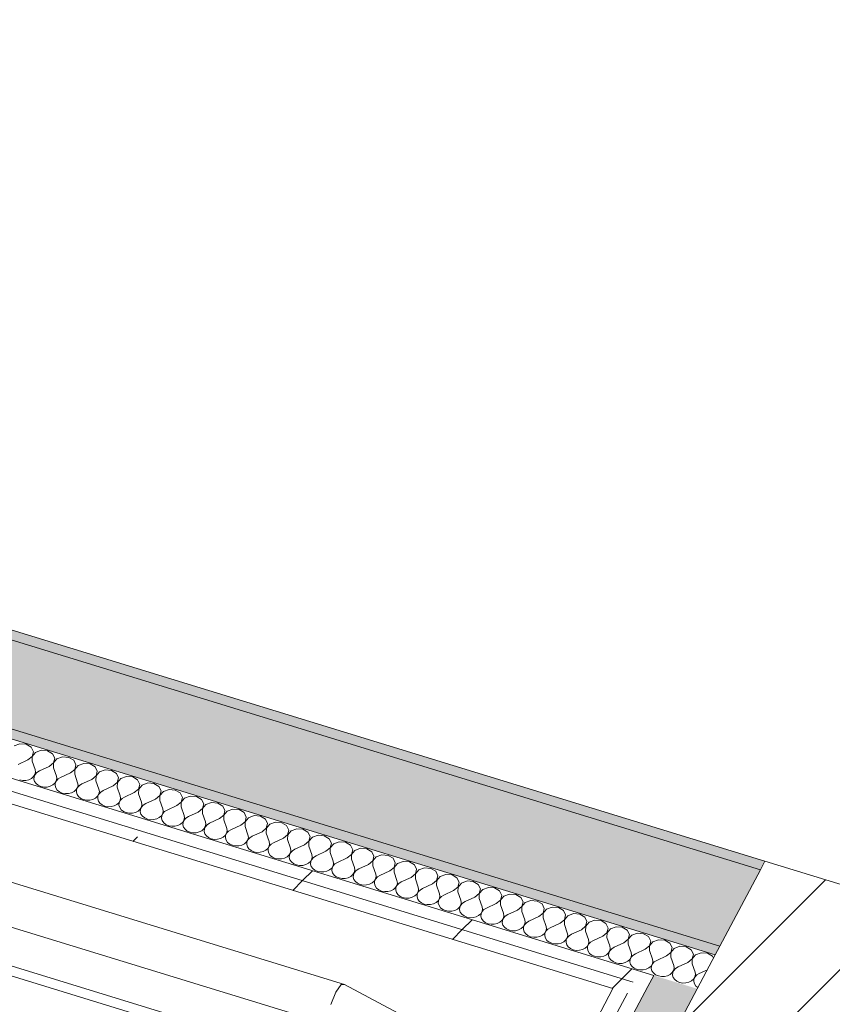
# Model space of a CAD drawing. Header units: millimetres. Extents: x -2220 to 52371, y -4077 to 6953.
# Tile 131 of 228: x 8675 to 9391, y 3300 to 4167. Entities that reach past the tile are written whole.
import ezdxf

# ---------------------------------------------------------------- set-up
doc = ezdxf.new("R2010")
doc.units = ezdxf.units.MM
doc.header["$MEASUREMENT"] = 0
doc.linetypes.add('Wipeout_Contour', pattern=[1000, 0, -1000])
for name, color, linetype in [('10_ESTR_Pilars', 7, 'Continuous'), ('12_FAÇ_Façana', 7, 'Continuous'), ('Nuevo_08_E_Envans secs', 7, 'Continuous'), ('Nuevo_09_EI_Mobiliari general', 7, 'Continuous')]:
    doc.layers.add(name, color=color, linetype=linetype)
for name, color, linetype, lineweight in [('10_ESTR_Pilars_Pluma_Nº__28', 7, 'Continuous', 20), ('10_ESTR_Pilars_Pluma_Nº__42', 8, 'Continuous', 25), ('12_FAÇ_Façana_Pluma_Nº__7', 7, 'Continuous', 5), ('Nuevo_08_E_Envans secs_Pluma_Nº__1', 7, 'Continuous', 5), ('Nuevo_09_EI_Mobiliari general_Pluma_Nº__1', 7, 'Continuous', 5)]:
    doc.layers.add(name, color=color, linetype=linetype, lineweight=lineweight)
for name, color, linetype, lineweight, true_color in [('12_FAÇ_Façana_Pluma_Nº__102', 7, 'Continuous', 5, 0xcccccc), ('12_FAÇ_Façana_Pluma_Nº__176', 7, 'Continuous', 15, 0x93a0c6), ('Nuevo_08_E_Envans secs_Pluma_Nº__102', 7, 'Continuous', 5, 0xcccccc), ('Nuevo_08_E_Envans secs_Pluma_Nº__177', 7, 'Continuous', 15, 0xf7e046)]:
    doc.layers.add(name, color=color, linetype=linetype, lineweight=lineweight, true_color=true_color)
pattern_1 = [(45, (0, 0), (-183.848, 183.848), [195, -65]), (45, (7e-14, 183.85), (-183.848, 183.848), [195, -65])]

# ---------------------------------------------------------------- blocks, each defined once
blk = doc.blocks.new('Elem Sección_21_1')
at = {"color": 254, "linetype": 'Wipeout_Contour', "lineweight": 0, "ltscale": 40074.690435}
blk.add_wipeout([(9331.35, 3425.84), (9192.39, 3163.63), (9635.25, 3027.72), (9774.21, 3289.93)], dxfattribs=at).dxf.layer = '10_ESTR_Pilars'
at = {"layer": '10_ESTR_Pilars_Pluma_Nº__42', "linetype": 'Continuous', "lineweight": 25}
h = blk.add_hatch(dxfattribs=at)
h.set_pattern_fill('00_GCT_trama_45º_e1_400__05', color=8, style=0, pattern_type=2)
h.set_pattern_definition([(45, (0, 0), (-45.96194, 45.96194), [])])
h.paths.add_polyline_path([(9331.35, 3425.84), (9192.39, 3163.63), (9635.25, 3027.72), (9774.21, 3289.93)])
at = {"layer": '10_ESTR_Pilars_Pluma_Nº__28', "color": 7, "linetype": 'Continuous', "lineweight": 20}
for p, q in [((9331.35, 3425.84), (9774.21, 3289.93)), ((9192.39, 3163.63), (9635.25, 3027.72))]:
    blk.add_line(p, q, dxfattribs=at)
at = {"layer": '10_ESTR_Pilars_Pluma_Nº__28', "color": 7, "linetype": 'Continuous', "lineweight": 20, "flags": 128}
for points in [[(9331.35, 3425.84), (9327.38, 3418.35), (9291.65, 3350.92), (9287.68, 3343.43), (9271.8, 3313.46), (9192.79, 3164.38), (9192.39, 3163.63)], [(9774.21, 3289.93), (9770.24, 3282.44), (9734.51, 3215.01), (9730.54, 3207.52), (9635.65, 3028.47), (9635.25, 3027.72)]]:
    blk.add_lwpolyline(points, dxfattribs=at)
blk = doc.blocks.new('Elem Sección_77_1')
at = {"layer": 'Nuevo_09_EI_Mobiliari general_Pluma_Nº__1', "color": 7, "linetype": 'Continuous', "lineweight": 5}
for p, q in [((8961.21, 3317.36), (8252.62, 3534.82)), ((8946.1, 3282.2), (8237.52, 3499.66)), ((8186.02, 3481.44), (9012.7, 3227.75)), ((8182.05, 3473.95), (9008.73, 3220.25)), ((8958.32, 3317.31), (8953.65, 3310.57)), ((8961.21, 3317.36), (8958.32, 3317.31)), ((9035.1, 3277.92), (8961.21, 3317.36)), ((8953.65, 3310.57), (8948.99, 3299.7))]:
    blk.add_line(p, q, dxfattribs=at)
blk = doc.blocks.new('*X149')
at = {"layer": 'Nuevo_08_E_Envans secs_Pluma_Nº__102', "color": 254, "linetype": 'Continuous', "lineweight": 5, "true_color": 0xcccccc}
for p, q in [((8675.43, 3529.26), (8670.44, 3527.44)), ((8680.92, 3528.81), (8675.43, 3529.26)), ((8685.28, 3526.23), (8680.92, 3528.81)), ((8687.21, 3522.29), (8685.28, 3526.23)), ((8686.13, 3518.17), (8687.21, 3522.29)), ((8689.19, 3521.68), (8686.21, 3518.14)), ((8694.17, 3523.5), (8689.19, 3521.68)), ((8699.66, 3523.06), (8694.17, 3523.5)), ((8704.03, 3520.48), (8699.66, 3523.06)), ((8682.37, 3515.09), (8673.72, 3511.11)), ((8682.37, 3515.09), (8686.13, 3518.17)), ((8686.21, 3518.14), (8686.12, 3513.94)), ((8686.12, 3513.94), (8688.71, 3506.51)), ((8701.11, 3509.34), (8704.88, 3512.42)), ((8705.96, 3516.54), (8704.03, 3520.48)), ((8704.95, 3512.39), (8704.86, 3508.19)), ((8704.88, 3512.42), (8705.96, 3516.54)), ((8707.94, 3515.93), (8704.95, 3512.39)), ((8712.92, 3517.75), (8707.94, 3515.93)), ((8718.41, 3517.3), (8712.92, 3517.75)), ((8722.77, 3514.73), (8718.41, 3517.3)), ((8724.7, 3510.79), (8722.77, 3514.73)), ((8688.62, 3502.3), (8689.05, 3504.4)), ((8690.3, 3504.02), (8688.7, 3502.28)), ((8689.05, 3504.4), (8688.71, 3506.51)), ((8692.46, 3505.36), (8690.3, 3504.02)), ((8701.11, 3509.34), (8692.46, 3505.36)), ((8704.86, 3508.19), (8707.46, 3500.75)), ((8719.86, 3503.59), (8711.21, 3499.6)), ((8719.86, 3503.59), (8723.62, 3506.66)), ((8723.7, 3506.64), (8723.61, 3502.44)), ((8723.62, 3506.66), (8724.7, 3510.79)), ((8726.68, 3510.18), (8723.7, 3506.64)), ((8731.66, 3512), (8726.68, 3510.18)), ((8737.15, 3511.55), (8731.66, 3512)), ((8741.52, 3508.97), (8737.15, 3511.55)), ((8743.45, 3505.03), (8741.52, 3508.97)), ((8742.37, 3500.91), (8743.45, 3505.03)), ((8745.43, 3504.43), (8742.44, 3500.89)), ((8750.41, 3506.24), (8745.43, 3504.43)), ((8755.9, 3505.8), (8750.41, 3506.24)), ((8760.26, 3503.22), (8755.9, 3505.8)), ((8675.17, 3497.39), (8677.87, 3496.88)), ((8677.87, 3496.88), (8680.66, 3496.95)), ((8680.66, 3496.95), (8683.31, 3497.59)), ((8683.31, 3497.59), (8685.64, 3498.76)), ((8685.64, 3498.76), (8687.45, 3500.38)), ((8687.45, 3500.38), (8688.62, 3502.3)), ((8687.78, 3500.28), (8687.62, 3498.16)), ((8687.62, 3498.16), (8688.22, 3496.08)), ((8688.7, 3502.28), (8687.78, 3500.28)), ((8688.22, 3496.08), (8689.55, 3494.22)), ((8706.2, 3494.62), (8707.37, 3496.55)), ((8707.44, 3496.53), (8706.53, 3494.52)), ((8707.37, 3496.55), (8707.8, 3498.65)), ((8709.04, 3498.27), (8707.44, 3496.53)), ((8707.8, 3498.65), (8707.46, 3500.75)), ((8711.21, 3499.6), (8709.04, 3498.27)), ((8723.61, 3502.44), (8726.21, 3495)), ((8726.54, 3492.9), (8726.21, 3495)), ((8738.6, 3497.83), (8729.95, 3493.85)), ((8738.6, 3497.83), (8742.37, 3500.91)), ((8742.44, 3500.89), (8742.35, 3496.68)), ((8742.35, 3496.68), (8744.95, 3489.25)), ((8757.35, 3492.08), (8761.11, 3495.16)), ((8762.19, 3499.28), (8760.26, 3503.22)), ((8761.19, 3495.13), (8761.1, 3490.93)), ((8761.11, 3495.16), (8762.19, 3499.28)), ((8764.17, 3498.67), (8761.19, 3495.13)), ((8769.15, 3500.49), (8764.17, 3498.67)), ((8774.65, 3500.04), (8769.15, 3500.49)), ((8779.01, 3497.47), (8774.65, 3500.04)), ((8780.94, 3493.53), (8779.01, 3497.47)), ((8787.9, 3494.74), (8782.92, 3492.92)), ((8793.39, 3494.29), (8787.9, 3494.74)), ((8689.55, 3494.22), (8691.49, 3492.7)), ((8691.49, 3492.7), (8693.91, 3491.64)), ((8693.91, 3491.64), (8696.62, 3491.13)), ((8696.62, 3491.13), (8699.4, 3491.19)), ((8699.4, 3491.19), (8702.06, 3491.84)), ((8702.06, 3491.84), (8704.38, 3493.01)), ((8704.38, 3493.01), (8706.2, 3494.62)), ((8706.53, 3494.52), (8706.36, 3492.4)), ((8706.36, 3492.4), (8706.97, 3490.33)), ((8706.97, 3490.33), (8708.29, 3488.47)), ((8708.29, 3488.47), (8710.24, 3486.94)), ((8710.24, 3486.94), (8712.66, 3485.89)), ((8718.15, 3485.44), (8720.81, 3486.09)), ((8720.81, 3486.09), (8723.13, 3487.26)), ((8723.13, 3487.26), (8724.95, 3488.87)), ((8724.95, 3488.87), (8726.11, 3490.8)), ((8725.27, 3488.77), (8725.11, 3486.65)), ((8725.11, 3486.65), (8725.71, 3484.58)), ((8726.19, 3490.77), (8725.27, 3488.77)), ((8726.11, 3490.8), (8726.54, 3492.9)), ((8727.79, 3492.51), (8726.19, 3490.77)), ((8729.95, 3493.85), (8727.79, 3492.51)), ((8744.86, 3485.05), (8745.29, 3487.14)), ((8746.54, 3486.76), (8744.93, 3485.02)), ((8745.29, 3487.14), (8744.95, 3489.25)), ((8748.7, 3488.1), (8746.54, 3486.76)), ((8757.35, 3492.08), (8748.7, 3488.1)), ((8761.1, 3490.93), (8763.7, 3483.5)), ((8776.09, 3486.33), (8767.45, 3482.35)), ((8776.09, 3486.33), (8779.86, 3489.4)), ((8779.94, 3489.38), (8779.84, 3485.18)), ((8779.86, 3489.4), (8780.94, 3493.53)), ((8782.92, 3492.92), (8779.94, 3489.38)), ((8797.75, 3491.71), (8793.39, 3494.29)), ((8799.68, 3487.77), (8797.75, 3491.71)), ((8798.61, 3483.65), (8799.68, 3487.77)), ((8801.66, 3487.17), (8798.68, 3483.63)), ((8806.64, 3488.99), (8801.66, 3487.17)), ((8812.14, 3488.54), (8806.64, 3488.99)), ((8816.5, 3485.96), (8812.14, 3488.54)), ((8712.66, 3485.89), (8715.36, 3485.37)), ((8715.36, 3485.37), (8718.15, 3485.44)), ((8725.71, 3484.58), (8727.04, 3482.71)), ((8727.04, 3482.71), (8728.99, 3481.19)), ((8728.99, 3481.19), (8731.4, 3480.13)), ((8731.4, 3480.13), (8734.11, 3479.62)), ((8734.11, 3479.62), (8736.89, 3479.69)), ((8736.89, 3479.69), (8739.55, 3480.33)), ((8739.55, 3480.33), (8741.88, 3481.51)), ((8741.88, 3481.51), (8743.69, 3483.12)), ((8743.69, 3483.12), (8744.86, 3485.05)), ((8744.02, 3483.02), (8743.86, 3480.9)), ((8743.86, 3480.9), (8744.46, 3478.83)), ((8744.93, 3485.02), (8744.02, 3483.02)), ((8744.46, 3478.83), (8745.79, 3476.96)), ((8762.44, 3477.36), (8763.6, 3479.29)), ((8763.68, 3479.27), (8762.76, 3477.26)), ((8763.6, 3479.29), (8764.03, 3481.39)), ((8765.28, 3481.01), (8763.68, 3479.27)), ((8764.03, 3481.39), (8763.7, 3483.5)), ((8767.45, 3482.35), (8765.28, 3481.01)), ((8779.84, 3485.18), (8782.44, 3477.74)), ((8782.78, 3475.64), (8782.44, 3477.74)), ((8794.84, 3480.57), (8786.19, 3476.59)), ((8794.84, 3480.57), (8798.61, 3483.65)), ((8798.68, 3483.63), (8798.59, 3479.42)), ((8798.59, 3479.42), (8801.19, 3471.99)), ((8813.59, 3474.82), (8817.35, 3477.9)), ((8818.43, 3482.02), (8816.5, 3485.96)), ((8817.43, 3477.88), (8817.33, 3473.67)), ((8817.35, 3477.9), (8818.43, 3482.02)), ((8820.41, 3481.41), (8817.43, 3477.88)), ((8825.39, 3483.23), (8820.41, 3481.41)), ((8830.88, 3482.79), (8825.39, 3483.23)), ((8835.25, 3480.21), (8830.88, 3482.79)), ((8837.18, 3476.27), (8835.25, 3480.21)), ((8844.14, 3477.48), (8839.15, 3475.66)), ((8849.63, 3477.03), (8844.14, 3477.48)), ((8745.79, 3476.96), (8747.73, 3475.44)), ((8747.73, 3475.44), (8750.15, 3474.38)), ((8750.15, 3474.38), (8752.85, 3473.87)), ((8752.85, 3473.87), (8755.64, 3473.93)), ((8755.64, 3473.93), (8758.3, 3474.58)), ((8758.3, 3474.58), (8760.62, 3475.75)), ((8760.62, 3475.75), (8762.44, 3477.36)), ((8762.76, 3477.26), (8762.6, 3475.15)), ((8762.6, 3475.15), (8763.21, 3473.07)), ((8763.21, 3473.07), (8764.53, 3471.21)), ((8764.53, 3471.21), (8766.48, 3469.69)), ((8766.48, 3469.69), (8768.89, 3468.63)), ((8774.39, 3468.18), (8777.04, 3468.83)), ((8777.04, 3468.83), (8779.37, 3470)), ((8779.37, 3470), (8781.18, 3471.61)), ((8781.18, 3471.61), (8782.35, 3473.54)), ((8781.51, 3471.51), (8781.35, 3469.39)), ((8781.35, 3469.39), (8781.95, 3467.32)), ((8782.43, 3473.52), (8781.51, 3471.51)), ((8782.35, 3473.54), (8782.78, 3475.64)), ((8784.03, 3475.25), (8782.43, 3473.52)), ((8786.19, 3476.59), (8784.03, 3475.25)), ((8801.1, 3467.79), (8801.53, 3469.88)), ((8802.77, 3469.5), (8801.17, 3467.76)), ((8801.53, 3469.88), (8801.19, 3471.99)), ((8804.94, 3470.84), (8802.77, 3469.5)), ((8813.59, 3474.82), (8804.94, 3470.84)), ((8817.33, 3473.67), (8819.93, 3466.24)), ((8832.33, 3469.07), (8823.68, 3465.09)), ((8832.33, 3469.07), (8836.1, 3472.15)), ((8836.17, 3472.12), (8836.08, 3467.92)), ((8836.1, 3472.15), (8837.18, 3476.27)), ((8839.15, 3475.66), (8836.17, 3472.12)), ((8853.99, 3474.46), (8849.63, 3477.03)), ((8855.92, 3470.52), (8853.99, 3474.46)), ((8854.84, 3466.39), (8855.92, 3470.52)), ((8857.9, 3469.91), (8854.92, 3466.37)), ((8862.88, 3471.73), (8857.9, 3469.91)), ((8868.37, 3471.28), (8862.88, 3471.73)), ((8872.74, 3468.7), (8868.37, 3471.28)), ((8874.67, 3464.76), (8872.74, 3468.7)), ((8768.89, 3468.63), (8771.6, 3468.11)), ((8771.6, 3468.11), (8774.39, 3468.18)), ((8781.95, 3467.32), (8783.28, 3465.45)), ((8783.28, 3465.45), (8785.22, 3463.93)), ((8785.22, 3463.93), (8787.64, 3462.88)), ((8787.64, 3462.88), (8790.34, 3462.36)), ((8790.34, 3462.36), (8793.13, 3462.43)), ((8793.13, 3462.43), (8795.79, 3463.07)), ((8795.79, 3463.07), (8798.11, 3464.25)), ((8798.11, 3464.25), (8799.93, 3465.86)), ((8799.93, 3465.86), (8801.1, 3467.79)), ((8800.25, 3465.76), (8800.09, 3463.64)), ((8800.09, 3463.64), (8800.7, 3461.57)), ((8801.17, 3467.76), (8800.25, 3465.76)), ((8800.7, 3461.57), (8802.02, 3459.7)), ((8816.86, 3458.49), (8818.67, 3460.11)), ((8818.67, 3460.11), (8819.84, 3462.03)), ((8819.92, 3462.01), (8819, 3460.01)), ((8819.84, 3462.03), (8820.27, 3464.13)), ((8821.52, 3463.75), (8819.92, 3462.01)), ((8820.27, 3464.13), (8819.93, 3466.24)), ((8823.68, 3465.09), (8821.52, 3463.75)), ((8836.08, 3467.92), (8838.68, 3460.49)), ((8839.02, 3458.38), (8838.68, 3460.49)), ((8851.08, 3463.32), (8842.43, 3459.33)), ((8851.08, 3463.32), (8854.84, 3466.39)), ((8854.92, 3466.37), (8854.83, 3462.17)), ((8854.83, 3462.17), (8857.42, 3454.73)), ((8869.82, 3457.56), (8873.59, 3460.64)), ((8873.66, 3460.62), (8873.57, 3456.41)), ((8873.59, 3460.64), (8874.67, 3464.76)), ((8876.65, 3464.16), (8873.66, 3460.62)), ((8881.63, 3465.97), (8876.65, 3464.16)), ((8887.12, 3465.53), (8881.63, 3465.97)), ((8891.48, 3462.95), (8887.12, 3465.53)), ((8893.41, 3459.01), (8891.48, 3462.95)), ((8900.37, 3460.22), (8895.39, 3458.4)), ((8905.87, 3459.77), (8900.37, 3460.22)), ((8802.02, 3459.7), (8803.97, 3458.18)), ((8803.97, 3458.18), (8806.39, 3457.12)), ((8806.39, 3457.12), (8809.09, 3456.61)), ((8809.09, 3456.61), (8811.88, 3456.68)), ((8811.88, 3456.68), (8814.53, 3457.32)), ((8814.53, 3457.32), (8816.86, 3458.49)), ((8819, 3460.01), (8818.84, 3457.89)), ((8818.84, 3457.89), (8819.44, 3455.82)), ((8819.44, 3455.82), (8820.77, 3453.95)), ((8820.77, 3453.95), (8822.71, 3452.43)), ((8822.71, 3452.43), (8825.13, 3451.37)), ((8825.13, 3451.37), (8827.84, 3450.86)), ((8830.62, 3450.92), (8833.28, 3451.57)), ((8833.28, 3451.57), (8835.6, 3452.74)), ((8835.6, 3452.74), (8837.42, 3454.35)), ((8837.42, 3454.35), (8838.59, 3456.28)), ((8837.75, 3454.25), (8837.58, 3452.13)), ((8837.58, 3452.13), (8838.19, 3450.06)), ((8838.66, 3456.26), (8837.75, 3454.25)), ((8838.59, 3456.28), (8839.02, 3458.38)), ((8840.26, 3458), (8838.66, 3456.26)), ((8842.43, 3459.33), (8840.26, 3458)), ((8857.33, 3450.53), (8857.76, 3452.63)), ((8859.01, 3452.24), (8857.41, 3450.51)), ((8857.76, 3452.63), (8857.42, 3454.73)), ((8861.17, 3453.58), (8859.01, 3452.24)), ((8869.82, 3457.56), (8861.17, 3453.58)), ((8873.57, 3456.41), (8876.17, 3448.98)), ((8888.57, 3451.81), (8879.92, 3447.83)), ((8888.57, 3451.81), (8892.33, 3454.89)), ((8892.41, 3454.86), (8892.32, 3450.66)), ((8892.33, 3454.89), (8893.41, 3459.01)), ((8895.39, 3458.4), (8892.41, 3454.86)), ((8910.23, 3457.2), (8905.87, 3459.77)), ((8912.16, 3453.26), (8910.23, 3457.2)), ((8911.08, 3449.13), (8912.16, 3453.26)), ((8914.14, 3452.65), (8911.16, 3449.11)), ((8919.12, 3454.47), (8914.14, 3452.65)), ((8924.61, 3454.02), (8919.12, 3454.47)), ((8928.97, 3451.44), (8924.61, 3454.02)), ((8930.9, 3447.51), (8928.97, 3451.44)), ((8827.84, 3450.86), (8830.62, 3450.92)), ((8838.19, 3450.06), (8839.51, 3448.2)), ((8839.51, 3448.2), (8841.46, 3446.68)), ((8841.46, 3446.68), (8843.88, 3445.62)), ((8843.88, 3445.62), (8846.58, 3445.1)), ((8846.58, 3445.1), (8849.37, 3445.17)), ((8849.37, 3445.17), (8852.03, 3445.82)), ((8852.03, 3445.82), (8854.35, 3446.99)), ((8854.35, 3446.99), (8856.16, 3448.6)), ((8856.16, 3448.6), (8857.33, 3450.53)), ((8856.49, 3448.5), (8856.33, 3446.38)), ((8856.33, 3446.38), (8856.93, 3444.31)), ((8857.41, 3450.51), (8856.49, 3448.5)), ((8856.93, 3444.31), (8858.26, 3442.44)), ((8873.1, 3441.24), (8874.91, 3442.85)), ((8874.91, 3442.85), (8876.08, 3444.78)), ((8875.24, 3442.75), (8875.07, 3440.63)), ((8876.15, 3444.75), (8875.24, 3442.75)), ((8876.08, 3444.78), (8876.51, 3446.87)), ((8877.75, 3446.49), (8876.15, 3444.75)), ((8876.51, 3446.87), (8876.17, 3448.98)), ((8879.92, 3447.83), (8877.75, 3446.49)), ((8892.32, 3450.66), (8894.92, 3443.23)), ((8895.25, 3441.12), (8894.92, 3443.23)), ((8907.31, 3446.06), (8898.66, 3442.08)), ((8907.31, 3446.06), (8911.08, 3449.13)), ((8911.16, 3449.11), (8911.06, 3444.91)), ((8911.06, 3444.91), (8913.66, 3437.47)), ((8926.06, 3440.31), (8929.83, 3443.38)), ((8929.9, 3443.36), (8929.81, 3439.15)), ((8929.83, 3443.38), (8930.9, 3447.51)), ((8932.88, 3446.9), (8929.9, 3443.36)), ((8937.86, 3448.72), (8932.88, 3446.9)), ((8943.36, 3448.27), (8937.86, 3448.72)), ((8947.72, 3445.69), (8943.36, 3448.27)), ((8949.65, 3441.75), (8947.72, 3445.69)), ((8956.61, 3442.96), (8951.63, 3441.15)), ((8962.1, 3442.52), (8956.61, 3442.96)), ((8858.26, 3442.44), (8860.2, 3440.92)), ((8860.2, 3440.92), (8862.62, 3439.86)), ((8862.62, 3439.86), (8865.33, 3439.35)), ((8865.33, 3439.35), (8868.11, 3439.42)), ((8868.11, 3439.42), (8870.77, 3440.06)), ((8870.77, 3440.06), (8873.1, 3441.24)), ((8875.07, 3440.63), (8875.68, 3438.56)), ((8875.68, 3438.56), (8877, 3436.69)), ((8877, 3436.69), (8878.95, 3435.17)), ((8878.95, 3435.17), (8881.37, 3434.11)), ((8881.37, 3434.11), (8884.07, 3433.6)), ((8886.86, 3433.67), (8889.52, 3434.31)), ((8889.52, 3434.31), (8891.84, 3435.48)), ((8891.84, 3435.48), (8893.66, 3437.09)), ((8893.66, 3437.09), (8894.82, 3439.02)), ((8893.98, 3436.99), (8893.82, 3434.88)), ((8893.82, 3434.88), (8894.42, 3432.8)), ((8894.9, 3439), (8893.98, 3436.99)), ((8894.82, 3439.02), (8895.25, 3441.12)), ((8896.5, 3440.74), (8894.9, 3439)), ((8898.66, 3442.08), (8896.5, 3440.74)), ((8913.57, 3433.27), (8914, 3435.37)), ((8915.25, 3434.98), (8913.64, 3433.25)), ((8914, 3435.37), (8913.66, 3437.47)), ((8917.41, 3436.32), (8915.25, 3434.98)), ((8926.06, 3440.31), (8917.41, 3436.32)), ((8929.81, 3439.15), (8932.41, 3431.72)), ((8944.8, 3434.55), (8936.16, 3430.57)), ((8944.8, 3434.55), (8948.57, 3437.63)), ((8948.65, 3437.61), (8948.55, 3433.4)), ((8948.57, 3437.63), (8949.65, 3441.75)), ((8951.63, 3441.15), (8948.65, 3437.61)), ((8966.47, 3439.94), (8962.1, 3442.52)), ((8968.4, 3436), (8966.47, 3439.94)), ((8967.32, 3431.88), (8968.4, 3436)), ((8970.37, 3435.39), (8967.39, 3431.85)), ((8975.36, 3437.21), (8970.37, 3435.39)), ((8980.85, 3436.76), (8975.36, 3437.21)), ((8985.21, 3434.19), (8980.85, 3436.76)), ((8987.14, 3430.25), (8985.21, 3434.19)), ((8884.07, 3433.6), (8886.86, 3433.67)), ((8894.42, 3432.8), (8895.75, 3430.94)), ((8895.75, 3430.94), (8897.7, 3429.42)), ((8897.7, 3429.42), (8900.11, 3428.36)), ((8900.11, 3428.36), (8902.82, 3427.84)), ((8902.82, 3427.84), (8905.61, 3427.91)), ((8905.61, 3427.91), (8908.26, 3428.56)), ((8908.26, 3428.56), (8910.59, 3429.73)), ((8910.59, 3429.73), (8912.4, 3431.34)), ((8912.4, 3431.34), (8913.57, 3433.27)), ((8912.73, 3431.24), (8912.57, 3429.12)), ((8912.57, 3429.12), (8913.17, 3427.05)), ((8913.64, 3433.25), (8912.73, 3431.24)), ((8913.17, 3427.05), (8914.5, 3425.18)), ((8929.33, 3423.98), (8931.15, 3425.59)), ((8931.15, 3425.59), (8932.31, 3427.52)), ((8931.47, 3425.49), (8931.31, 3423.37)), ((8932.39, 3427.49), (8931.47, 3425.49)), ((8932.31, 3427.52), (8932.75, 3429.61)), ((8933.99, 3429.23), (8932.39, 3427.49)), ((8932.75, 3429.61), (8932.41, 3431.72)), ((8936.16, 3430.57), (8933.99, 3429.23)), ((8948.55, 3433.4), (8951.15, 3425.97)), ((8951.49, 3423.86), (8951.15, 3425.97)), ((8963.55, 3428.8), (8954.9, 3424.82)), ((8963.55, 3428.8), (8967.32, 3431.88)), ((8967.39, 3431.85), (8967.3, 3427.65)), ((8967.3, 3427.65), (8969.9, 3420.22)), ((8982.3, 3423.05), (8986.06, 3426.12)), ((8986.14, 3426.1), (8986.05, 3421.9)), ((8986.06, 3426.12), (8987.14, 3430.25)), ((8989.12, 3429.64), (8986.14, 3426.1)), ((8994.1, 3431.46), (8989.12, 3429.64)), ((8999.59, 3431.01), (8994.1, 3431.46)), ((9003.96, 3428.43), (8999.59, 3431.01)), ((9005.89, 3424.49), (9003.96, 3428.43)), ((9012.85, 3425.7), (9007.87, 3423.89)), ((9018.34, 3425.26), (9012.85, 3425.7)), ((8914.5, 3425.18), (8916.44, 3423.66)), ((8916.44, 3423.66), (8918.86, 3422.61)), ((8918.86, 3422.61), (8921.56, 3422.09)), ((8921.56, 3422.09), (8924.35, 3422.16)), ((8924.35, 3422.16), (8927.01, 3422.8)), ((8927.01, 3422.8), (8929.33, 3423.98)), ((8931.31, 3423.37), (8931.92, 3421.3)), ((8931.92, 3421.3), (8933.24, 3419.43)), ((8933.24, 3419.43), (8935.19, 3417.91)), ((8935.19, 3417.91), (8937.6, 3416.85)), ((8937.6, 3416.85), (8940.31, 3416.34)), ((8943.1, 3416.41), (8945.75, 3417.05)), ((8945.75, 3417.05), (8948.08, 3418.22)), ((8948.08, 3418.22), (8949.89, 3419.84)), ((8949.89, 3419.84), (8951.06, 3421.76)), ((8950.22, 3419.74), (8950.06, 3417.62)), ((8950.06, 3417.62), (8950.66, 3415.55)), ((8951.14, 3421.74), (8950.22, 3419.74)), ((8951.06, 3421.76), (8951.49, 3423.86)), ((8952.74, 3423.48), (8951.14, 3421.74)), ((8954.9, 3424.82), (8952.74, 3423.48)), ((8969.81, 3416.01), (8970.24, 3418.11)), ((8971.48, 3417.73), (8969.88, 3415.99)), ((8970.24, 3418.11), (8969.9, 3420.22)), ((8973.65, 3419.06), (8971.48, 3417.73)), ((8982.3, 3423.05), (8973.65, 3419.06)), ((8986.05, 3421.9), (8988.64, 3414.46)), ((9001.04, 3417.29), (8992.39, 3413.31)), ((9001.04, 3417.29), (9004.81, 3420.37)), ((9004.88, 3420.35), (9004.79, 3416.14)), ((9004.81, 3420.37), (9005.89, 3424.49)), ((9007.87, 3423.89), (9004.88, 3420.35)), ((9022.7, 3422.68), (9018.34, 3425.26)), ((9024.63, 3418.74), (9022.7, 3422.68)), ((9023.55, 3414.62), (9024.63, 3418.74)), ((9026.61, 3418.13), (9023.63, 3414.59)), ((9031.59, 3419.95), (9026.61, 3418.13)), ((9037.08, 3419.51), (9031.59, 3419.95)), ((9041.45, 3416.93), (9037.08, 3419.51)), ((9043.38, 3412.99), (9041.45, 3416.93)), ((8940.31, 3416.34), (8943.1, 3416.41)), ((8950.66, 3415.55), (8951.99, 3413.68)), ((8951.99, 3413.68), (8953.93, 3412.16)), ((8953.93, 3412.16), (8956.35, 3411.1)), ((8956.35, 3411.1), (8959.06, 3410.59)), ((8959.06, 3410.59), (8961.84, 3410.65)), ((8961.84, 3410.65), (8964.5, 3411.3)), ((8964.5, 3411.3), (8966.82, 3412.47)), ((8966.82, 3412.47), (8968.64, 3414.08)), ((8968.64, 3414.08), (8969.81, 3416.01)), ((8968.96, 3413.98), (8968.8, 3411.86)), ((8968.8, 3411.86), (8969.41, 3409.79)), ((8969.88, 3415.99), (8968.96, 3413.98)), ((8969.41, 3409.79), (8970.73, 3407.93)), ((8985.57, 3406.72), (8987.38, 3408.33)), ((8987.38, 3408.33), (8988.55, 3410.26)), ((8987.71, 3408.23), (8987.55, 3406.11)), ((8988.63, 3410.24), (8987.71, 3408.23)), ((8988.55, 3410.26), (8988.98, 3412.36)), ((8990.23, 3411.97), (8988.63, 3410.24)), ((8988.98, 3412.36), (8988.64, 3414.46)), ((8992.39, 3413.31), (8990.23, 3411.97)), ((9004.79, 3416.14), (9007.39, 3408.71)), ((9007.73, 3406.6), (9007.39, 3408.71)), ((9019.79, 3411.54), (9011.14, 3407.56)), ((9019.79, 3411.54), (9023.55, 3414.62)), ((9023.63, 3414.59), (9023.54, 3410.39)), ((9023.54, 3410.39), (9026.14, 3402.96)), ((9038.53, 3405.79), (9042.3, 3408.86)), ((9042.37, 3408.84), (9042.28, 3404.64)), ((9042.3, 3408.86), (9043.38, 3412.99)), ((9045.36, 3412.38), (9042.37, 3408.84)), ((9050.34, 3414.2), (9045.36, 3412.38)), ((9055.83, 3413.75), (9050.34, 3414.2)), ((9060.19, 3411.17), (9055.83, 3413.75)), ((9062.12, 3407.24), (9060.19, 3411.17)), ((9069.08, 3408.45), (9064.1, 3406.63)), ((9074.58, 3408), (9069.08, 3408.45)), ((9078.94, 3405.42), (9074.58, 3408)), ((8970.73, 3407.93), (8972.68, 3406.41)), ((8972.68, 3406.41), (8975.1, 3405.35)), ((8975.1, 3405.35), (8977.8, 3404.83)), ((8977.8, 3404.83), (8980.59, 3404.9)), ((8980.59, 3404.9), (8983.24, 3405.55)), ((8983.24, 3405.55), (8985.57, 3406.72)), ((8987.55, 3406.11), (8988.15, 3404.04)), ((8988.15, 3404.04), (8989.48, 3402.17)), ((8989.48, 3402.17), (8991.42, 3400.65)), ((8991.42, 3400.65), (8993.84, 3399.6)), ((8993.84, 3399.6), (8996.55, 3399.08)), ((8999.33, 3399.15), (9001.99, 3399.79)), ((9001.99, 3399.79), (9004.31, 3400.97)), ((9004.31, 3400.97), (9006.13, 3402.58)), ((9006.13, 3402.58), (9007.3, 3404.51)), ((9006.46, 3402.48), (9006.29, 3400.36)), ((9006.29, 3400.36), (9006.9, 3398.29)), ((9007.37, 3404.48), (9006.46, 3402.48)), ((9007.3, 3404.51), (9007.73, 3406.6)), ((9008.97, 3406.22), (9007.37, 3404.48)), ((9011.14, 3407.56), (9008.97, 3406.22)), ((9026.04, 3398.75), (9026.47, 3400.85)), ((9027.72, 3400.47), (9026.12, 3398.73)), ((9026.47, 3400.85), (9026.14, 3402.96)), ((9029.88, 3401.81), (9027.72, 3400.47)), ((9038.53, 3405.79), (9029.88, 3401.81)), ((9042.28, 3404.64), (9044.88, 3397.2)), ((9057.28, 3400.04), (9048.63, 3396.05)), ((9057.28, 3400.04), (9061.04, 3403.11)), ((9061.12, 3403.09), (9061.03, 3398.89)), ((9061.04, 3403.11), (9062.12, 3407.24)), ((9064.1, 3406.63), (9061.12, 3403.09)), ((9080.87, 3401.48), (9078.94, 3405.42)), ((9079.79, 3397.36), (9080.87, 3401.48)), ((9082.85, 3400.88), (9079.87, 3397.34)), ((9087.83, 3402.69), (9082.85, 3400.88)), ((9093.32, 3402.25), (9087.83, 3402.69)), ((9097.68, 3399.67), (9093.32, 3402.25)), ((9099.61, 3395.73), (9097.68, 3399.67)), ((8996.55, 3399.08), (8999.33, 3399.15)), ((9006.9, 3398.29), (9008.22, 3396.42)), ((9008.22, 3396.42), (9010.17, 3394.9)), ((9010.17, 3394.9), (9012.59, 3393.84)), ((9012.59, 3393.84), (9015.29, 3393.33)), ((9015.29, 3393.33), (9018.08, 3393.4)), ((9018.08, 3393.4), (9020.74, 3394.04)), ((9020.74, 3394.04), (9023.06, 3395.21)), ((9023.06, 3395.21), (9024.88, 3396.83)), ((9024.88, 3396.83), (9026.04, 3398.75)), ((9025.2, 3396.73), (9025.04, 3394.61)), ((9025.04, 3394.61), (9025.64, 3392.53)), ((9026.12, 3398.73), (9025.2, 3396.73)), ((9025.64, 3392.53), (9026.97, 3390.67)), ((9026.97, 3390.67), (9028.92, 3389.15)), ((9041.81, 3389.46), (9043.62, 3391.07)), ((9043.62, 3391.07), (9044.79, 3393)), ((9043.95, 3390.97), (9043.79, 3388.85)), ((9044.86, 3392.98), (9043.95, 3390.97)), ((9044.79, 3393), (9045.22, 3395.1)), ((9046.47, 3394.71), (9044.86, 3392.98)), ((9045.22, 3395.1), (9044.88, 3397.2)), ((9048.63, 3396.05), (9046.47, 3394.71)), ((9061.03, 3398.89), (9063.63, 3391.45)), ((9063.96, 3389.34), (9063.63, 3391.45)), ((9076.02, 3394.28), (9067.38, 3390.3)), ((9076.02, 3394.28), (9079.79, 3397.36)), ((9079.87, 3397.34), (9079.77, 3393.13)), ((9079.77, 3393.13), (9082.37, 3385.7)), ((9094.77, 3388.53), (9098.54, 3391.61)), ((9098.61, 3391.58), (9098.52, 3387.38)), ((9098.54, 3391.61), (9099.61, 3395.73)), ((9101.59, 3395.12), (9098.61, 3391.58)), ((9106.58, 3396.94), (9101.59, 3395.12)), ((9112.07, 3396.49), (9106.58, 3396.94)), ((9116.43, 3393.92), (9112.07, 3396.49)), ((9118.36, 3389.98), (9116.43, 3393.92)), ((9125.32, 3391.19), (9120.34, 3389.37)), ((9130.81, 3390.74), (9125.32, 3391.19)), ((9135.18, 3388.16), (9130.81, 3390.74)), ((9028.92, 3389.15), (9031.33, 3388.09)), ((9031.33, 3388.09), (9034.04, 3387.58)), ((9034.04, 3387.58), (9036.82, 3387.64)), ((9036.82, 3387.64), (9039.48, 3388.29)), ((9039.48, 3388.29), (9041.81, 3389.46)), ((9043.79, 3388.85), (9044.39, 3386.78)), ((9044.39, 3386.78), (9045.72, 3384.91)), ((9045.72, 3384.91), (9047.66, 3383.39)), ((9047.66, 3383.39), (9050.08, 3382.34)), ((9050.08, 3382.34), (9052.78, 3381.82)), ((9055.57, 3381.89), (9058.23, 3382.54)), ((9058.23, 3382.54), (9060.55, 3383.71)), ((9060.55, 3383.71), (9062.37, 3385.32)), ((9062.37, 3385.32), (9063.53, 3387.25)), ((9062.69, 3385.22), (9062.53, 3383.1)), ((9062.53, 3383.1), (9063.14, 3381.03)), ((9063.61, 3387.22), (9062.69, 3385.22)), ((9063.53, 3387.25), (9063.96, 3389.34)), ((9065.21, 3388.96), (9063.61, 3387.22)), ((9067.38, 3390.3), (9065.21, 3388.96)), ((9082.28, 3381.49), (9082.71, 3383.59)), ((9083.96, 3383.21), (9082.36, 3381.47)), ((9082.71, 3383.59), (9082.37, 3385.7)), ((9086.12, 3384.55), (9083.96, 3383.21)), ((9094.77, 3388.53), (9086.12, 3384.55)), ((9098.52, 3387.38), (9101.12, 3379.95)), ((9113.52, 3382.78), (9104.87, 3378.8)), ((9113.52, 3382.78), (9117.28, 3385.85)), ((9117.36, 3385.83), (9117.26, 3381.63)), ((9117.28, 3385.85), (9118.36, 3389.98)), ((9120.34, 3389.37), (9117.36, 3385.83)), ((9137.11, 3384.22), (9135.18, 3388.16)), ((9136.03, 3380.1), (9137.11, 3384.22)), ((9139.09, 3383.62), (9136.1, 3380.08)), ((9144.07, 3385.44), (9139.09, 3383.62)), ((9149.56, 3384.99), (9144.07, 3385.44)), ((9153.92, 3382.41), (9149.56, 3384.99)), ((9155.85, 3378.47), (9153.92, 3382.41)), ((9052.78, 3381.82), (9055.57, 3381.89)), ((9063.14, 3381.03), (9064.46, 3379.16)), ((9064.46, 3379.16), (9066.41, 3377.64)), ((9066.41, 3377.64), (9068.82, 3376.58)), ((9068.82, 3376.58), (9071.53, 3376.07)), ((9071.53, 3376.07), (9074.32, 3376.14)), ((9074.32, 3376.14), (9076.97, 3376.78)), ((9076.97, 3376.78), (9079.3, 3377.96)), ((9079.3, 3377.96), (9081.11, 3379.57)), ((9081.11, 3379.57), (9082.28, 3381.49)), ((9081.44, 3379.47), (9081.28, 3377.35)), ((9081.28, 3377.35), (9081.88, 3375.28)), ((9082.36, 3381.47), (9081.44, 3379.47)), ((9081.88, 3375.28), (9083.21, 3373.41)), ((9083.21, 3373.41), (9085.15, 3371.89)), ((9098.04, 3372.2), (9099.86, 3373.81)), ((9099.86, 3373.81), (9101.03, 3375.74)), ((9100.18, 3373.71), (9100.02, 3371.6)), ((9101.1, 3375.72), (9100.18, 3373.71)), ((9101.03, 3375.74), (9101.46, 3377.84)), ((9102.7, 3377.46), (9101.1, 3375.72)), ((9101.46, 3377.84), (9101.12, 3379.95)), ((9104.87, 3378.8), (9102.7, 3377.46)), ((9117.26, 3381.63), (9119.86, 3374.19)), ((9120.2, 3372.09), (9119.86, 3374.19)), ((9132.26, 3377.02), (9123.61, 3373.04)), ((9132.26, 3377.02), (9136.03, 3380.1)), ((9136.1, 3380.08), (9136.01, 3375.87)), ((9136.01, 3375.87), (9138.61, 3368.44)), ((9151.01, 3371.27), (9154.77, 3374.35)), ((9154.85, 3374.32), (9154.76, 3370.12)), ((9154.77, 3374.35), (9155.85, 3378.47)), ((9157.83, 3377.86), (9154.85, 3374.32)), ((9162.81, 3379.68), (9157.83, 3377.86)), ((9168.3, 3379.24), (9162.81, 3379.68)), ((9172.67, 3376.66), (9168.3, 3379.24)), ((9174.6, 3372.72), (9172.67, 3376.66)), ((9181.56, 3373.93), (9176.58, 3372.11)), ((9187.05, 3373.48), (9181.56, 3373.93)), ((9191.41, 3370.91), (9187.05, 3373.48)), ((9085.15, 3371.89), (9087.57, 3370.83)), ((9087.57, 3370.83), (9090.27, 3370.32)), ((9090.27, 3370.32), (9093.06, 3370.38)), ((9093.06, 3370.38), (9095.72, 3371.03)), ((9095.72, 3371.03), (9098.04, 3372.2)), ((9100.02, 3371.6), (9100.63, 3369.52)), ((9100.63, 3369.52), (9101.95, 3367.66)), ((9101.95, 3367.66), (9103.9, 3366.14)), ((9103.9, 3366.14), (9106.32, 3365.08)), ((9106.32, 3365.08), (9109.02, 3364.56)), ((9111.81, 3364.63), (9114.46, 3365.28)), ((9114.46, 3365.28), (9116.79, 3366.45)), ((9116.79, 3366.45), (9118.6, 3368.06)), ((9118.6, 3368.06), (9119.77, 3369.99)), ((9118.93, 3367.96), (9118.77, 3365.84)), ((9118.77, 3365.84), (9119.37, 3363.77)), ((9119.85, 3369.97), (9118.93, 3367.96)), ((9119.77, 3369.99), (9120.2, 3372.09)), ((9121.45, 3371.7), (9119.85, 3369.97)), ((9123.61, 3373.04), (9121.45, 3371.7)), ((9138.52, 3364.24), (9138.95, 3366.33)), ((9140.19, 3365.95), (9138.59, 3364.21)), ((9138.95, 3366.33), (9138.61, 3368.44)), ((9142.36, 3367.29), (9140.19, 3365.95)), ((9151.01, 3371.27), (9142.36, 3367.29)), ((9154.76, 3370.12), (9157.35, 3362.69)), ((9169.75, 3365.52), (9161.1, 3361.54)), ((9169.75, 3365.52), (9173.52, 3368.6)), ((9173.59, 3368.57), (9173.5, 3364.37)), ((9173.52, 3368.6), (9174.6, 3372.72)), ((9176.58, 3372.11), (9173.59, 3368.57)), ((9193.34, 3366.97), (9191.41, 3370.91)), ((9192.26, 3362.84), (9193.34, 3366.97)), ((9195.32, 3366.36), (9192.34, 3362.82)), ((9200.3, 3368.18), (9195.32, 3366.36)), ((9205.8, 3367.73), (9200.3, 3368.18)), ((9210.16, 3365.15), (9205.8, 3367.73)), ((9212.09, 3361.21), (9210.16, 3365.15)), ((9109.02, 3364.56), (9111.81, 3364.63)), ((9119.37, 3363.77), (9120.7, 3361.9)), ((9120.7, 3361.9), (9122.64, 3360.38)), ((9122.64, 3360.38), (9125.06, 3359.33)), ((9125.06, 3359.33), (9127.77, 3358.81)), ((9127.77, 3358.81), (9130.55, 3358.88)), ((9130.55, 3358.88), (9133.21, 3359.52)), ((9133.21, 3359.52), (9135.53, 3360.7)), ((9135.53, 3360.7), (9137.35, 3362.31)), ((9137.35, 3362.31), (9138.52, 3364.24)), ((9137.68, 3362.21), (9137.51, 3360.09)), ((9137.51, 3360.09), (9138.12, 3358.02)), ((9138.59, 3364.21), (9137.68, 3362.21)), ((9138.12, 3358.02), (9139.44, 3356.15)), ((9139.44, 3356.15), (9141.39, 3354.63)), ((9154.28, 3354.94), (9156.09, 3356.56)), ((9156.09, 3356.56), (9157.26, 3358.48)), ((9156.42, 3356.46), (9156.26, 3354.34)), ((9157.34, 3358.46), (9156.42, 3356.46)), ((9157.26, 3358.48), (9157.69, 3360.58)), ((9158.94, 3360.2), (9157.34, 3358.46)), ((9157.69, 3360.58), (9157.35, 3362.69)), ((9161.1, 3361.54), (9158.94, 3360.2)), ((9173.5, 3364.37), (9176.1, 3356.93)), ((9176.44, 3354.83), (9176.1, 3356.93)), ((9188.5, 3359.77), (9179.85, 3355.78)), ((9188.5, 3359.77), (9192.26, 3362.84)), ((9192.34, 3362.82), (9192.25, 3358.62)), ((9192.25, 3358.62), (9194.85, 3351.18)), ((9207.24, 3354.01), (9211.01, 3357.09)), ((9211.09, 3357.07), (9210.99, 3352.86)), ((9211.01, 3357.09), (9212.09, 3361.21)), ((9214.07, 3360.61), (9211.09, 3357.07)), ((9219.05, 3362.42), (9214.07, 3360.61)), ((9224.54, 3361.98), (9219.05, 3362.42)), ((9228.9, 3359.4), (9224.54, 3361.98)), ((9230.83, 3355.46), (9228.9, 3359.4)), ((9237.79, 3356.67), (9232.81, 3354.85)), ((9243.29, 3356.22), (9237.79, 3356.67)), ((9247.65, 3353.65), (9243.29, 3356.22)), ((9141.39, 3354.63), (9143.81, 3353.57)), ((9143.81, 3353.57), (9146.51, 3353.06)), ((9146.51, 3353.06), (9149.3, 3353.13)), ((9149.3, 3353.13), (9151.96, 3353.77)), ((9151.96, 3353.77), (9154.28, 3354.94)), ((9156.26, 3354.34), (9156.86, 3352.26)), ((9156.86, 3352.26), (9158.19, 3350.4)), ((9158.19, 3350.4), (9160.13, 3348.88)), ((9160.13, 3348.88), (9162.55, 3347.82)), ((9162.55, 3347.82), (9165.26, 3347.31)), ((9165.26, 3347.31), (9168.04, 3347.37)), ((9168.04, 3347.37), (9170.7, 3348.02)), ((9170.7, 3348.02), (9173.03, 3349.19)), ((9173.03, 3349.19), (9174.84, 3350.8)), ((9174.84, 3350.8), (9176.01, 3352.73)), ((9175.17, 3350.7), (9175, 3348.58)), ((9175, 3348.58), (9175.61, 3346.51)), ((9176.08, 3352.71), (9175.17, 3350.7)), ((9176.01, 3352.73), (9176.44, 3354.83)), ((9177.69, 3354.45), (9176.08, 3352.71)), ((9179.85, 3355.78), (9177.69, 3354.45)), ((9194.75, 3346.98), (9195.18, 3349.07)), ((9196.43, 3348.69), (9194.83, 3346.95)), ((9195.18, 3349.07), (9194.85, 3351.18)), ((9198.6, 3350.03), (9196.43, 3348.69)), ((9207.24, 3354.01), (9198.6, 3350.03)), ((9210.99, 3352.86), (9213.59, 3345.43)), ((9225.99, 3348.26), (9217.34, 3344.28)), ((9225.99, 3348.26), (9229.76, 3351.34)), ((9229.83, 3351.31), (9229.74, 3347.11)), ((9229.76, 3351.34), (9230.83, 3355.46)), ((9232.81, 3354.85), (9229.83, 3351.31)), ((9249.58, 3349.71), (9247.65, 3353.65)), ((9248.5, 3345.58), (9249.58, 3349.71)), ((9251.56, 3349.1), (9248.58, 3345.56)), ((9256.54, 3350.92), (9251.56, 3349.1)), ((9262.03, 3350.47), (9256.54, 3350.92)), ((9266.4, 3347.89), (9262.03, 3350.47)), ((9268.33, 3343.95), (9266.4, 3347.89)), ((9175.61, 3346.51), (9176.93, 3344.64)), ((9176.93, 3344.64), (9178.88, 3343.12)), ((9178.88, 3343.12), (9181.3, 3342.07)), ((9181.3, 3342.07), (9184, 3341.55)), ((9184, 3341.55), (9186.79, 3341.62)), ((9186.79, 3341.62), (9189.45, 3342.27)), ((9189.45, 3342.27), (9191.77, 3343.44)), ((9191.77, 3343.44), (9193.59, 3345.05)), ((9193.59, 3345.05), (9194.75, 3346.98)), ((9193.91, 3344.95), (9193.75, 3342.83)), ((9193.75, 3342.83), (9194.35, 3340.76)), ((9194.83, 3346.95), (9193.91, 3344.95)), ((9194.35, 3340.76), (9195.68, 3338.89)), ((9195.68, 3338.89), (9197.63, 3337.37)), ((9210.52, 3337.69), (9212.33, 3339.3)), ((9212.33, 3339.3), (9213.5, 3341.23)), ((9212.66, 3339.2), (9212.5, 3337.08)), ((9213.57, 3341.2), (9212.66, 3339.2)), ((9213.5, 3341.23), (9213.93, 3343.32)), ((9215.18, 3342.94), (9213.57, 3341.2)), ((9213.93, 3343.32), (9213.59, 3345.43)), ((9217.34, 3344.28), (9215.18, 3342.94)), ((9229.74, 3347.11), (9232.34, 3339.68)), ((9232.68, 3337.57), (9232.34, 3339.68)), ((9244.74, 3342.51), (9236.09, 3338.53)), ((9244.74, 3342.51), (9248.5, 3345.58)), ((9248.58, 3345.56), (9248.48, 3341.36)), ((9248.48, 3341.36), (9251.08, 3333.92)), ((9263.48, 3336.75), (9267.25, 3339.83)), ((9267.32, 3339.81), (9267.23, 3335.6)), ((9267.25, 3339.83), (9268.33, 3343.95)), ((9270.3, 3343.35), (9267.32, 3339.81)), ((9275.29, 3345.17), (9270.3, 3343.35)), ((9280.78, 3344.72), (9275.29, 3345.17)), ((9285.14, 3342.14), (9280.78, 3344.72)), ((9286.03, 3340.33), (9285.14, 3342.14)), ((9197.63, 3337.37), (9200.04, 3336.31)), ((9200.04, 3336.31), (9202.75, 3335.8)), ((9202.75, 3335.8), (9205.54, 3335.87)), ((9205.54, 3335.87), (9208.19, 3336.51)), ((9208.19, 3336.51), (9210.52, 3337.69)), ((9212.5, 3337.08), (9213.1, 3335.01)), ((9213.1, 3335.01), (9214.43, 3333.14)), ((9214.43, 3333.14), (9216.37, 3331.62)), ((9216.37, 3331.62), (9218.79, 3330.56)), ((9218.79, 3330.56), (9221.49, 3330.05)), ((9221.49, 3330.05), (9224.28, 3330.11)), ((9224.28, 3330.11), (9226.94, 3330.76)), ((9226.94, 3330.76), (9229.26, 3331.93)), ((9229.26, 3331.93), (9231.08, 3333.54)), ((9231.08, 3333.54), (9232.24, 3335.47)), ((9231.4, 3333.44), (9231.24, 3331.33)), ((9231.24, 3331.33), (9231.85, 3329.25)), ((9232.32, 3335.45), (9231.4, 3333.44)), ((9232.24, 3335.47), (9232.68, 3337.57)), ((9233.92, 3337.19), (9232.32, 3335.45)), ((9236.09, 3338.53), (9233.92, 3337.19)), ((9250.99, 3329.72), (9251.42, 3331.82)), ((9252.67, 3331.43), (9251.07, 3329.7)), ((9251.42, 3331.82), (9251.08, 3333.92)), ((9254.83, 3332.77), (9252.67, 3331.43)), ((9263.48, 3336.75), (9254.83, 3332.77)), ((9267.23, 3335.6), (9269.83, 3328.17)), ((9280.72, 3330.31), (9273.58, 3327.02)), ((9231.85, 3329.25), (9233.17, 3327.39)), ((9233.17, 3327.39), (9235.12, 3325.87)), ((9235.12, 3325.87), (9237.53, 3324.81)), ((9237.53, 3324.81), (9240.24, 3324.29)), ((9240.24, 3324.29), (9243.03, 3324.36)), ((9243.03, 3324.36), (9245.68, 3325.01)), ((9245.68, 3325.01), (9248.01, 3326.18)), ((9248.01, 3326.18), (9249.82, 3327.79)), ((9249.82, 3327.79), (9250.99, 3329.72)), ((9250.15, 3327.69), (9249.99, 3325.57)), ((9249.99, 3325.57), (9250.59, 3323.5)), ((9251.07, 3329.7), (9250.15, 3327.69)), ((9250.59, 3323.5), (9251.92, 3321.63)), ((9251.92, 3321.63), (9253.86, 3320.11)), ((9266.75, 3320.43), (9268.57, 3322.04)), ((9268.57, 3322.04), (9269.74, 3323.97)), ((9268.9, 3321.94), (9268.73, 3319.82)), ((9269.81, 3323.94), (9268.9, 3321.94)), ((9269.74, 3323.97), (9270.17, 3326.06)), ((9271.41, 3325.68), (9269.81, 3323.94)), ((9270.17, 3326.06), (9269.83, 3328.17)), ((9273.58, 3327.02), (9271.41, 3325.68)), ((9253.86, 3320.11), (9256.28, 3319.06)), ((9256.28, 3319.06), (9258.99, 3318.54)), ((9258.99, 3318.54), (9261.77, 3318.61)), ((9261.77, 3318.61), (9264.43, 3319.25)), ((9264.43, 3319.25), (9266.75, 3320.43)), ((9268.73, 3319.82), (9269.34, 3317.75)), ((9269.34, 3317.75), (9270.66, 3315.88)), ((9270.66, 3315.88), (9272.37, 3314.55))]:
    blk.add_line(p, q, dxfattribs=at)
blk = doc.blocks.new('Elem Sección_114_1')
at = {"layer": 'Nuevo_08_E_Envans secs', "lineweight": 0}
blk.add_blockref('*X149', (0, 0), dxfattribs=at)
at = {"color": 254, "linetype": 'Wipeout_Contour', "lineweight": 0, "ltscale": 48500.573799}
blk.add_wipeout([(4039.85, 4907.76), (4052.65, 4903.84), (9215.46, 3319.43), (9228.25, 3315.5), (9233.41, 3325.24), (4045.01, 4917.5)], dxfattribs=at).dxf.layer = 'Nuevo_08_E_Envans secs'
at = {"layer": 'Nuevo_08_E_Envans secs_Pluma_Nº__177', "linetype": 'Continuous', "lineweight": 15, "true_color": 0xf7e046}
h = blk.add_hatch(dxfattribs=at)
h.set_pattern_fill('Panellat_HPL_0001', color=53, style=0, pattern_type=2)
h.set_pattern_definition(pattern_1)
h.paths.add_polyline_path([(4039.85, 4907.76), (4052.65, 4903.84), (9215.46, 3319.43), (9228.25, 3315.5), (9233.41, 3325.24), (4045.01, 4917.5)])
at = {"color": 254, "linetype": 'Wipeout_Contour', "lineweight": 0, "ltscale": 32294.627447}
blk.add_wipeout([(4047.48, 4894.1), (9210.3, 3309.69), (9215.46, 3319.43), (4052.65, 4903.84)], dxfattribs=at).dxf.layer = 'Nuevo_08_E_Envans secs'
at = {"layer": 'Nuevo_08_E_Envans secs_Pluma_Nº__177', "linetype": 'Continuous', "lineweight": 15, "true_color": 0xf7e046}
h = blk.add_hatch(dxfattribs=at)
h.set_pattern_fill('Panellat_HPL_0001', color=53, style=0, pattern_type=2)
h.set_pattern_definition(pattern_1)
h.paths.add_polyline_path([(4047.48, 4894.1), (9210.3, 3309.69), (9215.46, 3319.43), (4052.65, 4903.84)])
at = {"layer": 'Nuevo_08_E_Envans secs_Pluma_Nº__1', "color": 7, "linetype": 'Continuous', "lineweight": 5}
for p, q in [((4045.01, 4917.5), (9233.41, 3325.24)), ((4052.65, 4903.84), (9215.46, 3319.43)), ((4060.28, 4890.17), (9197.5, 3313.62))]:
    blk.add_line(p, q, dxfattribs=at)
blk = doc.blocks.new('Elem Sección_128_1')
at = {"layer": '12_FAÇ_Façana_Pluma_Nº__102', "linetype": 'Continuous', "lineweight": 0, "true_color": 0xe5e5e5}
blk.add_hatch(color=254, dxfattribs=at).paths.add_polyline_path([(9291.65, 3350.92), (9327.38, 3418.35), (4101.58, 5022.08), (4062.22, 5034.16), (4026.48, 4966.74)])
at = {"layer": '12_FAÇ_Façana_Pluma_Nº__176', "linetype": 'Continuous', "lineweight": 0, "true_color": 0x495063}
for points in [[(4105.55, 5029.57), (4101.58, 5022.08), (9327.38, 3418.35), (9331.35, 3425.84)], [(4022.51, 4959.25), (9287.68, 3343.43), (9291.65, 3350.92), (4026.48, 4966.74)]]:
    blk.add_hatch(color=251, dxfattribs=at).paths.add_polyline_path(points)
at = {"layer": '12_FAÇ_Façana_Pluma_Nº__7', "color": 7, "linetype": 'Continuous', "lineweight": 5}
for p, q in [((4101.58, 5022.08), (9327.38, 3418.35)), ((4115.39, 5026.55), (9331.35, 3425.84)), ((4026.48, 4966.74), (9291.65, 3350.92)), ((4022.51, 4959.25), (9287.68, 3343.43))]:
    blk.add_line(p, q, dxfattribs=at)
blk = doc.blocks.new('*X184')
at = {"layer": 'Nuevo_08_E_Envans secs_Pluma_Nº__102', "linetype": 'Continuous', "lineweight": 5, "true_color": 0xcccccc}
blk.add_hatch(color=254, dxfattribs=at).paths.add_polyline_path([(9154.41, 3176.16), (9192.79, 3164.38), (9271.8, 3313.46), (9233.41, 3325.24), (9228.25, 3315.5)])
blk = doc.blocks.new('Elem Sección_135_1')
at = {"layer": 'Nuevo_08_E_Envans secs', "lineweight": 0}
blk.add_blockref('*X184', (0, 0), dxfattribs=at)
at = {"color": 254, "linetype": 'Wipeout_Contour', "lineweight": 0, "ltscale": 48498.741629}
blk.add_wipeout([(9197.5, 3313.62), (9107.77, 3144.31), (9120.57, 3140.38), (9125.73, 3150.12), (9210.3, 3309.69)], dxfattribs=at).dxf.layer = 'Nuevo_08_E_Envans secs'
at = {"layer": 'Nuevo_08_E_Envans secs_Pluma_Nº__177', "linetype": 'Continuous', "lineweight": 15, "true_color": 0xf7e046}
h = blk.add_hatch(dxfattribs=at)
h.set_pattern_fill('Panellat_HPL_0001', color=53, style=0, pattern_type=2)
h.set_pattern_definition(pattern_1)
h.paths.add_polyline_path([(9197.5, 3313.62), (9107.77, 3144.31), (9120.57, 3140.38), (9125.73, 3150.12), (9210.3, 3309.69)])
at = {"color": 254, "linetype": 'Wipeout_Contour', "lineweight": 0, "ltscale": 58396.517283}
blk.add_wipeout([(9210.3, 3309.69), (9125.73, 3150.12), (9138.52, 3146.2), (9154.41, 3176.16), (9228.25, 3315.5), (9215.46, 3319.43)], dxfattribs=at).dxf.layer = 'Nuevo_08_E_Envans secs'
at = {"layer": 'Nuevo_08_E_Envans secs_Pluma_Nº__177', "linetype": 'Continuous', "lineweight": 15, "true_color": 0xf7e046}
h = blk.add_hatch(dxfattribs=at)
h.set_pattern_fill('Panellat_HPL_0001', color=53, style=0, pattern_type=2)
h.set_pattern_definition(pattern_1)
h.paths.add_polyline_path([(9210.3, 3309.69), (9125.73, 3150.12), (9138.52, 3146.2), (9154.41, 3176.16), (9228.25, 3315.5), (9215.46, 3319.43)])
at = {"layer": 'Nuevo_08_E_Envans secs_Pluma_Nº__1', "color": 7, "linetype": 'Continuous', "lineweight": 5}
for p, q in [((9197.5, 3313.62), (9107.77, 3144.31)), ((9210.3, 3309.69), (9125.73, 3150.12))]:
    blk.add_line(p, q, dxfattribs=at)
at = {"layer": 'Nuevo_08_E_Envans secs_Pluma_Nº__1', "color": 7, "linetype": 'Continuous', "lineweight": 5, "flags": 128}
blk.add_lwpolyline([(9233.41, 3325.24), (9228.25, 3315.5), (9154.41, 3176.16), (9138.52, 3146.2)], dxfattribs=at)

msp = doc.modelspace()

# ---------------------------------------------------------------- block references
at = {"layer": '10_ESTR_Pilars', "lineweight": 0}
msp.add_blockref('Elem Sección_21_1', (0, 0), dxfattribs=at)
at = {"layer": 'Nuevo_09_EI_Mobiliari general', "lineweight": 0}
msp.add_blockref('Elem Sección_77_1', (0, 0), dxfattribs=at)

# ---------------------------------------------------------------- next in the draw order: block references
at = {"layer": 'Nuevo_08_E_Envans secs', "lineweight": 0}
msp.add_blockref('Elem Sección_114_1', (0, 0), dxfattribs=at)

# ---------------------------------------------------------------- next in the draw order: block references
at = {"layer": '12_FAÇ_Façana', "lineweight": 0}
msp.add_blockref('Elem Sección_128_1', (0, 0), dxfattribs=at)

# ---------------------------------------------------------------- next in the draw order: block references
at = {"layer": 'Nuevo_08_E_Envans secs', "lineweight": 0}
msp.add_blockref('Elem Sección_135_1', (0, 0), dxfattribs=at)

doc.saveas('drawing.dxf')
